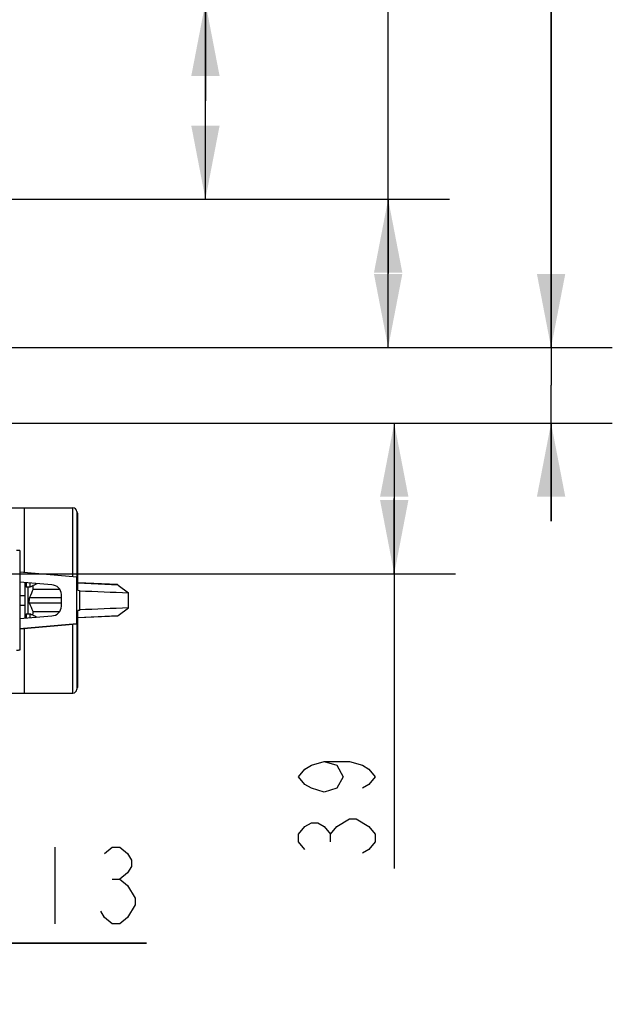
# Model space of a CAD drawing. Header units: inches. Extents: x 0 to 82.7, y 0 to 58.5.
# Tile 88 of 89: x 39.6 to 45.7, y 41.6 to 51.6. Entities that reach past the tile are written whole.
import ezdxf

# ---------------------------------------------------------------- set-up
doc = ezdxf.new("R2010")
doc.units = ezdxf.units.IN
doc.header["$LTSCALE"] = 4.547244
doc.header["$MEASUREMENT"] = 0
doc.layers.get('0').update_dxf_attribs({"linetype": 'CONTINUOUS'})
doc.styles.get("Standard").update_dxf_attribs({"font": 'txt', "width": 0.8})
doc.dimstyles.new('DIMSTYLE_1', dxfattribs={"dimtxt": 0.78125, "dimasz": 0.75, "dimexe": 0.18, "dimexo": 0.0625, "dimgap": 0.09, "dimtad": 1, "dimdec": 1, "dimzin": 4, "dimdsep": 46, "dimtxsty": 'STANDARD', "dimblk": '_FILLED', "dimblk1": '_FILLED', "dimblk2": '_FILLED', "dimcen": 0.09, "dimadec": 0, "dimazin": 0, "dimtfac": 1, "dimtdec": 1, "dimtofl": 0, "dimtmove": 0, "dimatfit": 3, "dimldrblk": '_FILLED', "dimfxl": 1, "dimtolj": 1, "dimtzin": 4, "dimarcsym": 0})
doc.dimstyles.new('DIMSTYLE_2', dxfattribs={"dimtxt": 0.78125, "dimasz": 0.75, "dimexe": 0.18, "dimexo": 0.0625, "dimgap": 0.09, "dimtad": 1, "dimdec": 0, "dimzin": 4, "dimdsep": 46, "dimtxsty": 'STANDARD', "dimblk": '_FILLED', "dimblk1": '_FILLED', "dimblk2": '_FILLED', "dimcen": 0.09, "dimadec": 0, "dimazin": 0, "dimtfac": 1, "dimtdec": 0, "dimtofl": 0, "dimtmove": 0, "dimatfit": 3, "dimldrblk": '_FILLED', "dimfxl": 1, "dimtolj": 1, "dimtzin": 4, "dimarcsym": 0})

# ---------------------------------------------------------------- blocks, each defined once
blk = doc.blocks.new('_FILLED')
at = {"color": 0, "linetype": 'BYBLOCK'}
blk.add_solid([(0, 0), (-1, 0.193), (-1, -0.193)], dxfattribs=at)
blk = doc.blocks.new('*D16')
at = {"color": 7, "linetype": 'CONTINUOUS'}
for p, q in [((43.392, 49.033), (43.392, 53.809)), ((38.501, 49.79), (44.017, 49.79)), ((43.392, 49.79), (43.392, 49.033)), ((43.392, 48.277), (43.392, 49.033)), ((38.162, 48.277), (44.017, 48.277))]:
    blk.add_line(p, q, dxfattribs=at)
at = {"color": 7, "linetype": 'CONTINUOUS', "xscale": 0.75, "yscale": 0.75, "zscale": 0.75}
for p, rotation in [((43.392, 49.79), 90), ((43.392, 48.277), 270)]:
    blk.add_blockref('_FILLED', p, dxfattribs=dict(at, rotation=rotation))
blk = doc.blocks.new('*D17')
at = {"color": 7, "linetype": 'CONTINUOUS'}
for p, q in [((45.055, 48.277), (45.055, 53.26)), ((45.055, 53.26), (45.055, 47.891)), ((38.162, 48.277), (45.68, 48.277)), ((45.055, 46.505), (45.055, 47.891)), ((39.288, 47.505), (45.68, 47.505)), ((45.055, 47.505), (45.055, 46.505))]:
    blk.add_line(p, q, dxfattribs=at)
at = {"color": 7, "linetype": 'CONTINUOUS', "xscale": 0.75, "yscale": 0.75, "zscale": 0.75}
for p, rotation in [((45.055, 48.277), 270), ((45.055, 47.505), 90)]:
    blk.add_blockref('_FILLED', p, dxfattribs=dict(at, rotation=rotation))
blk = doc.blocks.new('*D18')
at = {"color": 7, "linetype": 'CONTINUOUS'}
for p, q in [((39.288, 47.505), (44.079, 47.505)), ((43.454, 47.505), (43.454, 46.737)), ((43.454, 45.97), (43.454, 46.737)), ((43.454, 46.737), (43.454, 42.962)), ((38.776, 45.97), (44.079, 45.97))]:
    blk.add_line(p, q, dxfattribs=at)
at = {"color": 7, "linetype": 'CONTINUOUS', "xscale": 0.75, "yscale": 0.75, "zscale": 0.75}
for p, rotation in [((43.454, 47.505), 90), ((43.454, 45.97), 270)]:
    blk.add_blockref('_FILLED', p, dxfattribs=dict(at, rotation=rotation))
blk = doc.blocks.new('*D19')
at = {"color": 7, "linetype": 'CONTINUOUS'}
for p, q in [((41.527, 50.792), (41.527, 54.001)), ((36.664, 51.795), (42.152, 51.795)), ((41.527, 51.795), (41.527, 50.792)), ((41.527, 49.79), (41.527, 50.792)), ((38.501, 49.79), (42.152, 49.79))]:
    blk.add_line(p, q, dxfattribs=at)
at = {"color": 7, "linetype": 'CONTINUOUS', "xscale": 0.75, "yscale": 0.75, "zscale": 0.75}
for p, rotation in [((41.527, 51.795), 90), ((41.527, 49.79), 270)]:
    blk.add_blockref('_FILLED', p, dxfattribs=dict(at, rotation=rotation))
blk = doc.blocks.new('*D21')
at = {"color": 7, "linetype": 'CONTINUOUS'}
for p, q in [((37.942, 46.159), (37.942, 41.578)), ((37.43, 44.624), (37.43, 41.578)), ((37.43, 42.203), (36.43, 42.203)), ((36.43, 42.203), (37.686, 42.203)), ((40.927, 42.203), (37.686, 42.203)), ((37.942, 42.203), (40.927, 42.203))]:
    blk.add_line(p, q, dxfattribs=at)
at = {"color": 7, "linetype": 'CONTINUOUS', "xscale": 0.75, "yscale": 0.75, "zscale": 0.75}
blk.add_blockref('_FILLED', (37.43, 42.203), dxfattribs=at)
at = {"color": 7, "linetype": 'CONTINUOUS', "xscale": 0.75, "yscale": 0.75, "zscale": 0.75, "rotation": 180}
blk.add_blockref('_FILLED', (37.942, 42.203), dxfattribs=at)

msp = doc.modelspace()

# ---------------------------------------------------------------- linework, layer by layer
at = {"color": 7, "linetype": 'CONTINUOUS'}
for p, q in [((39.426, 46.643), (40.174, 46.643)), ((39.678, 46.643), (39.678, 45.985)), ((40.174, 45.941), (40.174, 46.643)), ((40.214, 46.603), (40.214, 45.938)), ((40.225, 46.588), (40.214, 46.588)), ((40.225, 45.801), (40.225, 46.588)), ((39.631, 46.206), (39.631, 45.19)), ((39.631, 45.989), (40.214, 45.938)), ((40.214, 45.934), (39.631, 45.985)), ((40.214, 45.462), (40.214, 45.934)), ((39.958, 45.855), (39.631, 45.884)), ((39.635, 45.512), (39.635, 45.884)), ((39.682, 45.879), (39.682, 45.516)), ((39.698, 45.878), (39.698, 45.833)), ((39.737, 45.833), (39.698, 45.833)), ((39.718, 45.562), (39.718, 45.833)), ((39.737, 45.833), (39.737, 45.875)), ((39.741, 45.835), (39.74, 45.835)), ((39.746, 45.837), (39.741, 45.835)), ((39.768, 45.813), (40.039, 45.813)), ((40.628, 45.858), (40.225, 45.875)), ((40.637, 45.854), (40.225, 45.872)), ((40.225, 45.801), (40.241, 45.8)), ((40.241, 45.8), (40.241, 45.595)), ((40.637, 45.854), (40.742, 45.775)), ((39.635, 45.747), (39.682, 45.747)), ((39.73, 45.727), (40.056, 45.727)), ((40.056, 45.757), (40.056, 45.639)), ((39.635, 45.649), (39.682, 45.649)), ((40.056, 45.668), (39.73, 45.668)), ((40.225, 44.808), (40.225, 45.595)), ((40.241, 45.595), (40.225, 45.595)), ((40.637, 45.542), (40.742, 45.621)), ((39.631, 45.512), (39.958, 45.54)), ((39.698, 45.562), (39.737, 45.562)), ((39.698, 45.562), (39.698, 45.518)), ((39.737, 45.521), (39.737, 45.562)), ((39.737, 45.562), (39.742, 45.56)), ((39.768, 45.583), (40.039, 45.583)), ((39.787, 45.539), (39.807, 45.528)), ((40.225, 45.524), (40.637, 45.542)), ((40.628, 45.538), (40.225, 45.521)), ((39.631, 45.411), (40.214, 45.462)), ((39.631, 45.407), (40.214, 45.458)), ((39.678, 45.411), (39.678, 44.753)), ((40.174, 44.753), (40.174, 45.454)), ((40.214, 45.458), (40.214, 44.792)), ((40.225, 44.808), (40.214, 44.808)), ((39.426, 44.753), (40.174, 44.753)), ((42.803, 43.235), (42.803, 43.313)), ((39.99, 43.18), (39.99, 42.398)), ((40.575, 42.854), (40.654, 42.854))]:
    msp.add_line(p, q, dxfattribs=at)
for points in [[(42.738, 44.055), (42.868, 44.016), (42.933, 43.899), (42.868, 43.782), (42.738, 43.743), (42.608, 43.782), (42.543, 43.821), (42.478, 43.899), (42.543, 43.977), (42.608, 44.016), (42.738, 44.055), (42.998, 44.055), (43.129, 44.016), (43.194, 43.977), (43.259, 43.899), (43.194, 43.821), (43.129, 43.782)], [(42.543, 43.157), (42.478, 43.235), (42.478, 43.313), (42.543, 43.391), (42.608, 43.43), (42.673, 43.43), (42.738, 43.391), (42.803, 43.313), (42.868, 43.391)], [(42.868, 43.391), (42.998, 43.47), (43.064, 43.47), (43.194, 43.391)], [(43.194, 43.391), (43.259, 43.313), (43.259, 43.235), (43.194, 43.157), (43.129, 43.118)], [(40.497, 43.115), (40.575, 43.18), (40.654, 43.18), (40.732, 43.115), (40.771, 43.049), (40.771, 42.984), (40.732, 42.919), (40.654, 42.854), (40.732, 42.789)], [(40.732, 42.789), (40.81, 42.659), (40.81, 42.594), (40.732, 42.464)], [(40.732, 42.464), (40.654, 42.398), (40.575, 42.398), (40.497, 42.464), (40.458, 42.529)]]:
    msp.add_lwpolyline(points, dxfattribs=at)
for centre, radius, start, end in [((40.174, 46.603), 0.0394, 0, 90), ((37.3, 45.67), 2.473, 3.7366, 4.1042), ((37.471, 45.681), 2.301, 3.2892, 3.7404), ((39.958, 45.757), 0.0984, 0, 90), ((39.958, 45.639), 0.0984, 270, 360), ((37.403, 45.719), 2.369, 355.8873, 356.7091), ((40.174, 44.792), 0.0394, 270, 360)]:
    msp.add_arc(centre, radius, start, end, dxfattribs=at)
for centre, major_axis, ratio, start_param, end_param in [((3.583, 47.471), (50.961, -2.217), 0.00228, -0.767852, -0.753605), ((40.628, 45.698), (0, 0.931), 0.122786, -1.65352, -1.488072), ((3.583, 43.925), (50.961, 2.217), 0.00228, 0.753605, 0.767852)]:
    msp.add_ellipse(centre, major_axis=major_axis, ratio=ratio, start_param=start_param, end_param=end_param, dxfattribs=at)
for points, knots in [([(39.631, 46.206), (39.631, 46.207), (39.626, 46.206), (39.621, 46.207), (39.611, 46.207), (39.604, 46.207), (39.6, 46.207)], [0, 0, 0, 0, 0.07769, 0.294317, 0.618028, 1, 1, 1, 1]), ([(39.807, 45.867), (39.802, 45.865), (39.782, 45.854), (39.761, 45.844), (39.746, 45.837)], [0, 0, 0, 0, 0.240716, 1, 1, 1, 1]), ([(39.73, 45.727), (39.728, 45.724), (39.727, 45.714), (39.727, 45.704), (39.727, 45.698)], [0, 0, 0, 0, 0.393085, 1, 1, 1, 1]), ([(39.73, 45.668), (39.728, 45.672), (39.727, 45.682), (39.727, 45.692), (39.727, 45.698)], [0, 0, 0, 0, 0.393074, 1, 1, 1, 1]), ([(39.631, 45.19), (39.631, 45.189), (39.626, 45.19), (39.621, 45.188), (39.611, 45.188), (39.604, 45.188), (39.6, 45.188)], [0, 0, 0, 0, 0.07769, 0.294316, 0.618028, 1, 1, 1, 1])]:
    msp.add_open_spline(points, degree=3, knots=knots, dxfattribs=at)
for points in [[(39.768, 45.813), (39.757, 45.784), (39.744, 45.756), (39.73, 45.727)], [(40.628, 45.858), (40.631, 45.857), (40.635, 45.856), (40.637, 45.854)], [(39.768, 45.583), (39.757, 45.612), (39.744, 45.64), (39.73, 45.668)], [(39.742, 45.56), (39.757, 45.553), (39.772, 45.546), (39.787, 45.539)], [(40.628, 45.538), (40.631, 45.538), (40.635, 45.54), (40.637, 45.542)]]:
    msp.add_open_spline(points, degree=3, dxfattribs=at)

# ---------------------------------------------------------------- dimensions: what is measured, and where the dimension line sits
for base, p1, p2, angle, picture, middle in [((41.527, 51.795), (38.501, 49.79), (36.664, 51.795), 90, '*D19', (41.331, 52.751)), ((43.392, 48.277), (38.501, 49.79), (38.162, 48.277), 270, '*D16', (43.196, 52.559)), ((45.055, 47.505), (38.162, 48.277), (39.288, 47.505), 270, '*D17', (44.86, 52.01)), ((43.454, 45.97), (39.288, 47.505), (38.776, 45.97), 270, '*D18', (43.259, 42.962))]:
    dim = msp.add_linear_dim(base=base, p1=p1, p2=p2, angle=angle, dimstyle='DIMSTYLE_2', dxfattribs=at)
    dim.commit()
    dim.dimension.update_dxf_attribs({"geometry": picture, "text_midpoint": middle, "dimtype": 160})
dim = msp.add_linear_dim(base=(37.942, 42.203), p1=(37.43, 44.624), p2=(37.942, 46.159), dimstyle='DIMSTYLE_1', dxfattribs=at)
dim.commit()
dim.dimension.update_dxf_attribs({"geometry": '*D21', "text_midpoint": (39.677, 42.398), "dimtype": 160})

doc.saveas('drawing.dxf')
